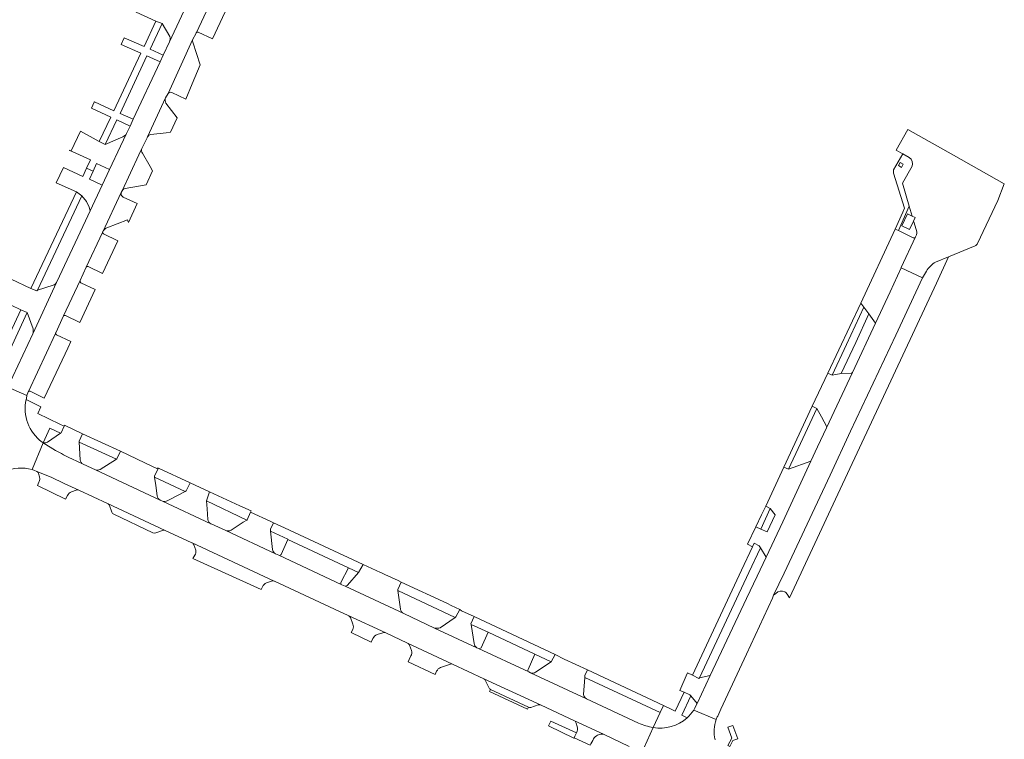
# Model space of a CAD drawing. Extents: x 152048 to 156914, y 461460 to 468786.
# Tile 45 of 256: x 152798 to 153072, y 464747 to 464947. Entities that reach past the tile are written whole.
import ezdxf

# ---------------------------------------------------------------- set-up
doc = ezdxf.new("R2010")
doc.units = 0
doc.header["$LTSCALE"] = 0.75
for name, color, linetype, lineweight in [('B-RO-VH-VERHARDING_ASFALT-GV', 251, 'CONTINUOUS', 18), ('B-RO-VH-VERHARDING_BETONSTRAATSTEEN-GV', 251, 'CONTINUOUS', 18), ('B-RO-VH-VERHARDING_TEGEL-GV', 251, 'CONTINUOUS', 18)]:
    doc.layers.add(name, color=color, linetype=linetype, lineweight=lineweight)

msp = doc.modelspace()

# ---------------------------------------------------------------- linework, layer by layer
at = {"layer": 'B-RO-VH-VERHARDING_ASFALT-GV'}
for points in [[(152860.469, 464970.985), (152861.37, 464972.866), (152861.501, 464973.139), (152856.394, 464975.616), (152856.23, 464975.26), (152851.684, 464965.391), (152851.626, 464965.265), (152849.388, 464960.631), (152839.982, 464940.545), (152838.261, 464936.864), (152837.404, 464935.03), (152829.976, 464919.096), (152829.073, 464917.215), (152828.045, 464915.111), (152826.418, 464911.633), (152823.381, 464905.142), (152821.377, 464900.859), (152818.015, 464893.673), (152816.727, 464890.919), (152808.727, 464873.982), (152808.658, 464873.831), (152802.107, 464859.57), (152795.146, 464844.779), (152800.486, 464842.519)], [(152847.5, 464943.166), (152860.44, 464970.836)], [(152821.507, 464887.86), (152821.526, 464887.9), (152826.645, 464898.804), (152826.856, 464899.257), (152831.518, 464909.256), (152832.302, 464910.94), (152832.413, 464911.177), (152833.824, 464913.969), (152833.923, 464914.185), (152838.915, 464925.014), (152839.651, 464926.216), (152846.372, 464941.139), (152847.425, 464943.005)], [(152808.462, 464859.862), (152810.613, 464864.574), (152815.206, 464874.363), (152816.946, 464878.088), (152821.462, 464887.716)], [(152992.053, 464753.618), (152992.973, 464755.488), (153000, 464770.801), (153007.23, 464786.338), (153007.579, 464787.089), (153010.46, 464793.209), (153023.242, 464820.367), (153028.92, 464832.594), (153041.446, 464859.203), (153048.814, 464875.14), (153042.978, 464877.935), (153039.88, 464871.264), (153035.824, 464862.588), (153029.422, 464848.881), (153022.222, 464833.504)], [(152800.948, 464843.604), (152808.404, 464859.711)], [(152800.486, 464842.519), (152795.146, 464844.779), (152794.907, 464844.319)], [(152800.486, 464842.519), (152800.85, 464843.488)], [(153022.222, 464833.504), (153019.78, 464828.271), (153017.896, 464824.247), (153010.085, 464807.431), (153005.537, 464797.696), (153004.706, 464795.927), (153003.049, 464792.403), (153000, 464786.225), (152990.004, 464764.838), (152986.375, 464757.125), (152985.844, 464756.028)], [(152801.892, 464821.978), (152804.978, 464829.367), (152804.665, 464829.566)], [(152808.428, 464827.277), (152804.978, 464829.367), (152801.892, 464821.978)], [(152819.472, 464821.902), (152816.039, 464823.455), (152812.882, 464824.955)], [(152802.405, 464821.824), (152803.207, 464821.435), (152807.199, 464819.807), (152810.846, 464818.132), (152814.884, 464816.269), (152822.808, 464812.563), (152822.855, 464812.541), (152838.818, 464805.045), (152846.245, 464801.635), (152846.293, 464801.613), (152869.055, 464791.034), (152869.099, 464791.014), (152885.746, 464783.269), (152889.6, 464781.476), (152900.003, 464776.663), (152906.007, 464773.836), (152918.495, 464768.026), (152927.211, 464763.961), (152943.087, 464756.595), (152943.099, 464756.589), (152952.336, 464752.302), (152960.369, 464748.569), (152967.535, 464745.131)], [(152970.086, 464751.619), (152955.703, 464758.395), (152955.661, 464758.414), (152940.172, 464765.62), (152939.683, 464765.846), (152925.752, 464772.299), (152925.227, 464772.541), (152913.551, 464778.02), (152904.972, 464781.997), (152888.699, 464789.615), (152887.808, 464789.977), (152870.344, 464798.178), (152869.431, 464798.589), (152855.599, 464805.043), (152851.542, 464806.909), (152851.524, 464806.917), (152838.028, 464813.231), (152837.399, 464813.496), (152819.472, 464821.902)], [(152985.408, 464755.279), (152991.645, 464752.672)], [(152991.645, 464752.672), (152985.408, 464755.279)], [(152970.822, 464743.011), (152974.142, 464750.395)], [(152974.142, 464750.395), (152970.822, 464743.011)]]:
    msp.add_lwpolyline(points, dxfattribs=at)
for points in [[(152847.425, 464943.005, -0.1333342), (152847.5, 464943.166)], [(152821.462, 464887.716, -0.1028094), (152821.507, 464887.86)], [(152808.404, 464859.711, -0.1193962), (152808.462, 464859.862)], [(152800.262, 464841.344, 0.0273749), (152800.486, 464842.519)], [(152800.85, 464843.488, -0.1028621), (152800.948, 464843.604)], [(152804.665, 464829.566, -0.2953655), (152800.262, 464841.344)], [(152812.882, 464824.955, -0.020306), (152808.428, 464827.277)], [(152789.028, 464816.297, -0.3560651), (152801.892, 464821.978)], [(152801.892, 464821.978, -0.0112659), (152802.405, 464821.824)], [(152985.408, 464755.279, -0.0687385), (152983.552, 464753.104)], [(152985.844, 464756.028, -0.0211797), (152985.408, 464755.279)], [(152983.552, 464753.104, -0.230095), (152974.142, 464750.395)], [(152991.344, 464747.05, -0.151019), (152991.645, 464752.672)], [(152991.645, 464752.672, -0.0277865), (152992.053, 464753.618)], [(152974.142, 464750.395, -0.0492855), (152970.086, 464751.619)]]:
    msp.add_lwpolyline(points, format="xyb", dxfattribs=at)
at = {"layer": 'B-RO-VH-VERHARDING_BETONSTRAATSTEEN-GV'}
for points in [[(152860.44, 464970.836), (152847.5, 464943.166)], [(152847.957, 464943.217), (152851.907, 464941.434), (152864.608, 464968.504), (152860.639, 464970.452)], [(152839.982, 464940.545), (152849.388, 464960.631)], [(152833.263, 464954.641), (152832.376, 464952.517), (152830.801, 464948.741), (152836.192, 464946.297), (152837.944, 464945.681), (152840.07, 464942.033)], [(152846.372, 464941.139), (152839.651, 464926.216)], [(152844.542, 464924.643), (152846.325, 464928.935), (152848.503, 464934.178), (152846.47, 464940.499)], [(152838.915, 464925.014), (152833.923, 464914.185)], [(152840.67, 464926.51), (152844.542, 464924.643)], [(152834.878, 464914.89), (152839.085, 464915.369), (152840.309, 464915.534), (152842.153, 464919.502), (152839.006, 464923.582)], [(152827.045, 464914.209), (152822.213, 464912.096), (152820.54, 464912.887), (152815.362, 464915.763), (152812.773, 464910.29), (152812.321, 464910.504), (152812.305, 464910.469)], [(153064.133, 464884.673), (153069.781, 464896.534), (153071.549, 464901.194), (153057.486, 464909.094), (153044.816, 464916.212), (153041.551, 464910.531), (153042.852, 464909.786), (153043.364, 464909.493), (153045.178, 464908.457)], [(152812.305, 464910.469), (152813.058, 464910.12), (152818.075, 464907.795), (152817.028, 464905.487), (152818.81, 464904.67), (152819.795, 464906.819), (152823.381, 464905.142), (152826.418, 464911.633), (152828.045, 464915.111)], [(152832.302, 464910.94), (152831.518, 464909.256), (152826.856, 464899.257)], [(152834.644, 464905.991), (152832.514, 464909.69)], [(153045.178, 464908.457), (153043.364, 464909.493), (153040.777, 464905.111), (153040.777, 464904.123)], [(152827.749, 464899.921), (152833.509, 464900.9), (152835.314, 464904.784), (152834.644, 464905.991)], [(153040.777, 464904.123), (153043.895, 464894.447), (153043.391, 464893.319), (153041.293, 464888.625), (153042.167, 464888.201), (153045.204, 464894.995), (153043.343, 464901.387), (153046.038, 464906.07)], [(153046.038, 464906.07), (153043.343, 464901.387), (153045.204, 464894.995), (153046.01, 464892.227), (153046.868, 464891.812), (153046.407, 464890.861), (153046.555, 464890.354), (153047.262, 464887.883)], [(152826.645, 464898.804), (152821.526, 464887.9)], [(152822.638, 464888.949), (152828.34, 464891.19), (152828.466, 464890.898), (152828.656, 464890.457), (152831.086, 464895.686), (152831.022, 464895.714), (152827.157, 464897.474)], [(153047.262, 464887.883), (153046.555, 464890.354), (153046.407, 464890.861), (153045.261, 464888.495), (153043.133, 464889.526), (153044.74, 464892.843), (153046.01, 464892.227), (153045.204, 464894.995), (153042.167, 464888.201), (153046.271, 464886.209)], [(153046.271, 464886.209), (153042.167, 464888.201), (153041.293, 464888.625), (153031.711, 464868.126), (153032.579, 464866.947), (153033.942, 464865.1), (153035.824, 464862.588), (153039.88, 464871.264), (153042.978, 464877.935)], [(152821.462, 464887.716), (152816.946, 464878.088)], [(152817.473, 464878.255), (152821.476, 464876.3), (152825.731, 464885.365), (152821.684, 464887.348)], [(153042.978, 464877.935), (153042.961, 464877.943), (153046.916, 464886.441)], [(153046.916, 464886.441), (153042.961, 464877.943), (153042.978, 464877.935), (153048.814, 464875.14), (153049.925, 464876.993)], [(153046.916, 464886.441), (153047.214, 464887.084)], [(153047.214, 464887.084), (153046.916, 464886.441)], [(153052.488, 464879.488), (153056.105, 464880.967), (153063.452, 464883.973)], [(153010.46, 464793.209), (153007.579, 464787.089), (153008.137, 464787.615), (153008.743, 464788.051), (153009.38, 464788.213), (153010.029, 464788.199), (153010.645, 464788.074), (153010.972, 464787.853), (153011.35, 464787.448), (153011.943, 464786.343), (153025.348, 464815.122), (153052.721, 464873.651), (153056.105, 464880.967), (153052.488, 464879.488)], [(152801.549, 464872.185), (152796.142, 464874.77), (152793.395, 464868.86), (152798.809, 464866.276), (152800.532, 464865.5), (152802.172, 464860.944)], [(153049.925, 464876.993), (153048.814, 464875.14), (153041.446, 464859.203), (153028.92, 464832.594), (153023.242, 464820.367), (153010.46, 464793.209)], [(152807.762, 464873.078), (152803.422, 464871.71), (152803.261, 464871.509), (152801.549, 464872.185)], [(152802.107, 464859.57), (152808.658, 464873.831)], [(152815.206, 464874.363), (152810.613, 464864.574)], [(152811.178, 464864.632), (152815.128, 464862.728), (152819.395, 464871.857), (152815.446, 464873.746)], [(152808.404, 464859.711), (152800.948, 464843.604)], [(152811.819, 464855.581), (152812.689, 464857.447), (152808.631, 464859.324)], [(152801.337, 464843.671), (152805.29, 464841.744), (152811.062, 464854.013), (152811.819, 464855.581)], [(152815.246, 464824.645), (152814.954, 464829.592), (152814.961, 464829.783), (152815.905, 464831.901), (152810.927, 464834.221), (152810.806, 464833.962), (152809.984, 464832.175), (152809.81, 464832.019), (152806.172, 464829.571)], [(152804.978, 464829.367), (152808.428, 464827.277)], [(152833.161, 464823.794), (152826.382, 464827.017), (152825.373, 464824.906), (152825.273, 464824.844), (152820.753, 464821.986)], [(152812.882, 464824.955), (152816.039, 464823.455)], [(152836.569, 464814.647), (152836.194, 464817.508), (152835.884, 464819.874), (152835.847, 464820.195), (152836.942, 464822.329), (152836.788, 464822.4), (152836.728, 464822.272), (152836.67, 464822.148), (152833.161, 464823.794)], [(152814.884, 464816.269), (152810.846, 464818.132), (152807.199, 464819.807), (152803.207, 464821.435)], [(152803.673, 464820.898), (152803.983, 464819.916), (152804.012, 464819.423)], [(152819.472, 464821.902), (152837.399, 464813.496)], [(152803.811, 464818.442), (152803.41, 464817.505), (152811.168, 464813.714), (152811.717, 464814.727)], [(152850.678, 464808.104), (152850.443, 464811.04), (152850.265, 464813.26), (152851.089, 464815.815), (152845.716, 464818.289), (152844.603, 464816.067), (152844.331, 464815.916), (152840.285, 464813.747), (152839.397, 464813.271)], [(152812.821, 464815.763), (152814.104, 464816.284)], [(152838.818, 464805.045), (152822.855, 464812.541)], [(152823.333, 464811.973), (152824.01, 464810.136)], [(152838.028, 464813.231), (152851.524, 464806.917)], [(152824.557, 464809.565), (152835.429, 464804.446)], [(152868.042, 464804.889), (152868.014, 464805.402), (152868.903, 464807.202), (152868.087, 464807.576), (152862.481, 464810.147), (152861.514, 464808.037), (152861.43, 464807.957), (152860.489, 464807.337), (152857.11, 464805.113)], [(152836.186, 464804.396), (152838.062, 464805.094)], [(152855.599, 464805.043), (152869.431, 464798.589)], [(152868.54, 464799.807), (152868.042, 464804.889)], [(152869.055, 464791.034), (152846.293, 464801.613)], [(152846.806, 464801.042), (152847.322, 464799.629)], [(152872.845, 464802.537), (152870.974, 464798.431)], [(152887.554, 464790.666), (152889.621, 464794.713), (152872.845, 464802.537)], [(152847.016, 464798.207), (152846.511, 464797.316), (152865.419, 464788.675), (152865.811, 464789.465)], [(152870.344, 464798.178), (152887.808, 464789.977)], [(152898.794, 464793.295), (152898.558, 464793.405), (152893.698, 464795.67), (152892.463, 464793.439), (152889.41, 464789.936)], [(152904.098, 464783.216), (152903.357, 464788.448), (152903.375, 464788.7), (152904.277, 464790.74), (152903.406, 464791.146), (152899.78, 464792.835), (152898.794, 464793.295)], [(152866.906, 464790.503), (152868.315, 464791.044)], [(152888.699, 464789.615), (152904.972, 464781.997)], [(152923.643, 464778.999), (152923.636, 464779.149), (152924.485, 464781.178), (152921.041, 464782.786), (152920.548, 464783.158), (152919.409, 464781.125), (152919.249, 464780.956), (152915.046, 464778.089)], [(152900.003, 464776.663), (152889.6, 464781.476)], [(152890.175, 464780.946), (152890.87, 464779.107)], [(152890.833, 464777.595), (152890.378, 464776.731), (152895.991, 464774.101), (152896.449, 464775.145)], [(152897.572, 464776.183), (152899.189, 464776.707)], [(152913.551, 464778.02), (152925.227, 464772.541)], [(152924.473, 464773.704), (152923.643, 464778.999)], [(152939.454, 464766.503), (152941.357, 464770.726), (152928.408, 464776.839), (152926.42, 464772.539)], [(152918.495, 464768.026), (152906.007, 464773.836)], [(152906.551, 464773.294), (152907.095, 464771.77)], [(152925.752, 464772.299), (152939.683, 464765.846)], [(152906.954, 464770.258), (152906.47, 464769.254), (152906.197, 464768.665), (152913.711, 464765.119), (152914.096, 464766.021), (152914.104, 464766.039)], [(152946.935, 464770.632), (152945.886, 464768.617), (152941.557, 464765.731)], [(152954.861, 464759.626), (152955.197, 464764.308), (152955.199, 464764.883), (152955.947, 464766.388), (152949.513, 464769.418), (152946.935, 464770.632)], [(152915.211, 464767.07), (152917.931, 464767.984)], [(152940.172, 464765.62), (152955.661, 464758.414)], [(152943.087, 464756.595), (152927.211, 464763.961)], [(152927.608, 464763.535), (152928.566, 464761.486)], [(152929.08, 464760.938), (152939.54, 464756.023)], [(152940.252, 464755.985), (152942.225, 464756.69)], [(152960.369, 464748.569), (152952.336, 464752.302)], [(152952.798, 464751.663), (152953.089, 464750.716)], [(152952.896, 464748.978), (152952.459, 464748.034), (152952.264, 464747.589)], [(152952.264, 464747.589), (152956.728, 464745.533), (152956.902, 464745.892), (152957.392, 464746.855), (152957.601, 464747.265)], [(152958.762, 464748.3), (152959.629, 464748.562)]]:
    msp.add_lwpolyline(points, dxfattribs=at)
for points in [[(152847.5, 464943.166, -0.3962555), (152847.957, 464943.217)], [(152840.07, 464942.033, -0.1908288), (152839.982, 464940.545)], [(152846.47, 464940.499, 0.0406294), (152846.372, 464941.139)], [(152839.651, 464926.216, -0.3375205), (152840.67, 464926.51)], [(152839.006, 464923.582, -0.2269265), (152838.915, 464925.014)], [(152828.045, 464915.111, -0.1935087), (152827.045, 464914.209)], [(152833.923, 464914.185, -0.2131366), (152834.878, 464914.89)], [(152832.514, 464909.69, -0.2575194), (152832.302, 464910.94)], [(153046.038, 464906.07, 0.3207743), (153045.178, 464908.457)], [(153045.178, 464908.457, -0.3207743), (153046.038, 464906.07)], [(152826.856, 464899.257, -0.172716), (152827.749, 464899.921)], [(152827.157, 464897.474, -0.3745089), (152826.645, 464898.804)], [(152821.526, 464887.9, -0.1846282), (152822.638, 464888.949)], [(152821.684, 464887.348, -0.3320053), (152821.462, 464887.716)], [(153046.916, 464886.441, -0.409323), (153046.271, 464886.209)], [(153046.271, 464886.209, 0.409323), (153046.916, 464886.441)], [(153047.214, 464887.084, 0.1352074), (153047.262, 464887.883)], [(153047.262, 464887.883, -0.1352074), (153047.214, 464887.084)], [(153063.452, 464883.973, 0.1832159), (153064.133, 464884.673)], [(152816.946, 464878.088, -0.2975026), (152817.473, 464878.255)], [(153052.488, 464879.488, 0.1039961), (153049.925, 464876.993)], [(153049.925, 464876.993, -0.1039961), (153052.488, 464879.488)], [(152808.658, 464873.831, -0.1958236), (152807.762, 464873.078)], [(152815.446, 464873.746, -0.3562492), (152815.206, 464874.363)], [(152810.613, 464864.574, -0.3645754), (152811.178, 464864.632)], [(152802.172, 464860.944, -0.1099276), (152802.107, 464859.57)], [(152808.631, 464859.324, -0.3447835), (152808.404, 464859.711)], [(152800.948, 464843.604, -0.264464), (152801.337, 464843.671)], [(152806.172, 464829.571, -0.1121035), (152804.978, 464829.367)], [(152808.428, 464827.277, 0.020306), (152812.882, 464824.955)], [(152816.039, 464823.455, -0.2596974), (152815.246, 464824.645)], [(152803.207, 464821.435, -0.144618), (152803.673, 464820.898)], [(152820.753, 464821.986, -0.2155027), (152819.472, 464821.902)], [(152804.012, 464819.423, -0.1214287), (152803.811, 464818.442)], [(152811.717, 464814.727, -0.2121432), (152812.821, 464815.763)], [(152814.104, 464816.284, -0.1935677), (152814.884, 464816.269)], [(152837.399, 464813.496, -0.2479694), (152836.569, 464814.647)], [(152822.855, 464812.541, -0.2045552), (152823.333, 464811.973)], [(152839.397, 464813.271, -0.2147641), (152838.028, 464813.231)], [(152824.01, 464810.136, 0.2325662), (152824.557, 464809.565)], [(152851.524, 464806.917, -0.2592714), (152850.678, 464808.104)], [(152835.429, 464804.446, 0.229812), (152836.186, 464804.396)], [(152838.062, 464805.094, -0.1839473), (152838.818, 464805.045)], [(152857.11, 464805.113, -0.1932334), (152855.599, 464805.043)], [(152846.293, 464801.613, -0.1900852), (152846.806, 464801.042)], [(152847.322, 464799.629, -0.16585), (152847.016, 464798.207)], [(152869.431, 464798.589, -0.2224005), (152868.54, 464799.807)], [(152870.974, 464798.431, -0.4045398), (152870.344, 464798.178)], [(152865.811, 464789.465, -0.1973715), (152866.906, 464790.503)], [(152868.315, 464791.044, -0.2027022), (152869.055, 464791.034)], [(152887.808, 464789.977, -0.3632395), (152887.554, 464790.666)], [(152889.41, 464789.936, -0.1394008), (152888.699, 464789.615)], [(152904.972, 464781.997, -0.2279312), (152904.098, 464783.216)], [(152889.6, 464781.476, -0.1149258), (152890.175, 464780.946)], [(152890.87, 464779.107, -0.2440634), (152890.833, 464777.595)], [(152899.189, 464776.707, -0.1326889), (152900.003, 464776.663)], [(152915.046, 464778.089, -0.1277649), (152913.551, 464778.02)], [(152896.449, 464775.145, -0.1837001), (152897.572, 464776.183)], [(152906.007, 464773.836, -0.1436459), (152906.551, 464773.294)], [(152925.227, 464772.541, -0.2041327), (152924.473, 464773.704)], [(152907.095, 464771.77, -0.2268527), (152906.954, 464770.258)], [(152926.42, 464772.539, -0.368081), (152925.752, 464772.299)], [(152914.104, 464766.039, -0.1852186), (152915.211, 464767.07)], [(152917.931, 464767.984, -0.1879572), (152918.495, 464768.026)], [(152939.683, 464765.846, -0.4218267), (152939.454, 464766.503)], [(152941.557, 464765.731, -0.2331621), (152940.172, 464765.62)], [(152927.211, 464763.961, -0.1567631), (152927.608, 464763.535)], [(152928.566, 464761.486, 0.1789052), (152929.08, 464760.938)], [(152955.661, 464758.414, -0.274253), (152954.861, 464759.626)], [(152939.54, 464756.023, 0.1629071), (152940.252, 464755.985)], [(152942.225, 464756.69, -0.161339), (152943.087, 464756.595)], [(152952.336, 464752.302, -0.2041931), (152952.798, 464751.663)], [(152953.089, 464750.716, -0.191432), (152952.896, 464748.978)], [(152957.601, 464747.265, -0.1557475), (152958.762, 464748.3)], [(152959.629, 464748.562, -0.139177), (152960.369, 464748.569)]]:
    msp.add_lwpolyline(points, format="xyb", dxfattribs=at)
for points in [[(152815.702, 464897.867), (152816.96, 464896.242), (152817.741, 464894.68), (152818.015, 464893.673), (152821.377, 464900.859), (152817.825, 464902.521), (152818.81, 464904.67), (152817.028, 464905.487), (152816.014, 464903.25), (152810.622, 464905.741), (152808.577, 464901.415), (152814.186, 464899.001)], [(153042.16, 464906.222), (153042.657, 464907.089), (153043.524, 464906.592), (153043.027, 464905.725)], [(153029.422, 464848.881), (153029.205, 464848.677), (153026.319, 464848.563), (153023.819, 464848.165), (153022.614, 464848.689), (153018.304, 464839.495), (153019.531, 464838.923), (153020.804, 464836.603), (153022.312, 464833.796), (153022.222, 464833.504)], [(153005.375, 464811.779), (153006.62, 464811.191), (153007.987, 464809.407), (153005.761, 464804.666), (153003.977, 464805.467), (153002.674, 464806.082), (153000.308, 464801.223), (153001.697, 464800.558), (153002.151, 464801.503), (153003.544, 464800.832), (153003.902, 464800.245), (153005.537, 464797.696), (153010.085, 464807.431), (153017.896, 464824.247), (153011.675, 464822.076), (153010.446, 464822.649)], [(153004.227, 464809.357), (153002.674, 464806.082), (153003.977, 464805.467), (153006.62, 464811.191), (153005.375, 464811.779), (153004.879, 464810.732)], [(152984.565, 464759.183), (152986.375, 464757.125), (152990.004, 464764.838), (152986.992, 464764.187), (152986.81, 464764.041), (152985.049, 464764.899), (152983.654, 464765.543), (152983.592, 464765.41), (152981.573, 464760.735), (152982.761, 464760.194), (152984.364, 464759.485)], [(152939.54, 464756.023), (152929.08, 464760.938), (152928.801, 464760.373), (152939.307, 464755.501)], [(152945.149, 464750.917), (152952.169, 464747.482), (152952.264, 464747.589), (152952.459, 464748.034), (152952.896, 464748.978), (152945.748, 464752.219)]]:
    msp.add_lwpolyline(points, close=True, dxfattribs=at)
at = {"layer": 'B-RO-VH-VERHARDING_TEGEL-GV'}
for points in [[(152837.944, 464945.681), (152836.192, 464946.297), (152833.018, 464939.235), (152827.488, 464941.662), (152826.63, 464939.83), (152832.107, 464937.451), (152824.593, 464921.439), (152819.203, 464923.962), (152819.147, 464923.843), (152818.375, 464922.195), (152823.777, 464919.698), (152820.54, 464912.887), (152822.213, 464912.096), (152825.443, 464918.914), (152829.073, 464917.215), (152829.976, 464919.096), (152826.304, 464920.682), (152833.694, 464936.673), (152837.404, 464935.03), (152838.261, 464936.864), (152834.631, 464938.515)], [(152801.549, 464872.185), (152803.261, 464871.509), (152803.422, 464871.71), (152815.702, 464897.867), (152814.186, 464899.001), (152813.489, 464897.383)], [(153023.819, 464848.165), (153027.785, 464856.63), (153032.579, 464866.947), (153031.711, 464868.126), (153022.614, 464848.689)], [(153026.319, 464848.563), (153030.358, 464857.142), (153033.942, 464865.1), (153032.579, 464866.947), (153027.785, 464856.63), (153023.819, 464848.165)], [(153011.675, 464822.076), (153014.982, 464829.159), (153019.531, 464838.923), (153018.304, 464839.495), (153010.446, 464822.649)], [(153019.78, 464828.271), (153022.222, 464833.504), (153022.312, 464833.796), (153020.804, 464836.603), (153019.531, 464838.923), (153014.982, 464829.159), (153011.675, 464822.076), (153017.896, 464824.247)], [(152825.273, 464824.844), (152825.373, 464824.906), (152826.382, 464827.017), (152815.905, 464831.901), (152814.961, 464829.783), (152814.954, 464829.592)], [(152845.716, 464818.289), (152836.942, 464822.329), (152835.847, 464820.195), (152835.884, 464819.874), (152844.331, 464815.916), (152844.603, 464816.067)], [(152850.265, 464813.26), (152861.43, 464807.957), (152861.514, 464808.037), (152862.481, 464810.147), (152862.641, 464810.496), (152859.502, 464811.941), (152851.089, 464815.815)], [(153006.62, 464811.191), (153003.977, 464805.467), (153005.761, 464804.666), (153007.987, 464809.407)], [(152871.933, 464805.811), (152868.903, 464807.202), (152868.014, 464805.402), (152868.042, 464804.889), (152872.88, 464802.678), (152872.845, 464802.537), (152889.621, 464794.713), (152892.463, 464793.439), (152893.698, 464795.67)], [(153001.697, 464800.558), (152998.653, 464794.026), (152985.049, 464764.899), (152986.81, 464764.041), (152986.992, 464764.187), (153000.662, 464793.437), (153003.902, 464800.245), (153003.544, 464800.832), (153002.151, 464801.503)], [(152917.076, 464784.776), (152904.277, 464790.74), (152903.375, 464788.7), (152903.357, 464788.448), (152919.249, 464780.956), (152919.409, 464781.125), (152920.548, 464783.158), (152918.113, 464784.293)], [(152924.485, 464781.178), (152923.636, 464779.149), (152923.643, 464778.999), (152928.408, 464776.839), (152941.357, 464770.726), (152945.886, 464768.617), (152946.935, 464770.632), (152924.664, 464781.095)], [(152955.947, 464766.388), (152955.199, 464764.883), (152955.197, 464764.308), (152976.095, 464754.598), (152976.987, 464756.518)], [(152995.419, 464745.142), (152996.284, 464746.783), (152997.665, 464747.249), (152996.25, 464751.026), (152994.83, 464750.494), (152995.956, 464747.491), (152994.828, 464745.418)]]:
    msp.add_lwpolyline(points, close=True, dxfattribs=at)
for points in [[(152794.907, 464844.319), (152795.146, 464844.779), (152791.706, 464846.365), (152800.532, 464865.5), (152798.809, 464866.276), (152788.515, 464844.322), (152784.869, 464845.96), (152778.007, 464849.043)], [(152804.286, 464839.358), (152800.262, 464841.344)], [(152804.665, 464829.566), (152804.978, 464829.367), (152806.82, 464833.419), (152809.81, 464832.019), (152809.984, 464832.175), (152810.806, 464833.962), (152809.606, 464834.551), (152803.492, 464837.473), (152804.286, 464839.358)], [(152984.565, 464759.183), (152984.364, 464759.485), (152982.761, 464760.194), (152980.294, 464754.967), (152979.188, 464755.486), (152976.987, 464756.518), (152976.095, 464754.598), (152974.142, 464750.395)], [(152983.552, 464753.104), (152982.081, 464753.816), (152984.565, 464759.183)]]:
    msp.add_lwpolyline(points, dxfattribs=at)
for points in [[(152800.262, 464841.344, 0.2953655), (152804.665, 464829.566)], [(152974.142, 464750.395, 0.230095), (152983.552, 464753.104)]]:
    msp.add_lwpolyline(points, format="xyb", dxfattribs=at)

doc.saveas('drawing.dxf')
